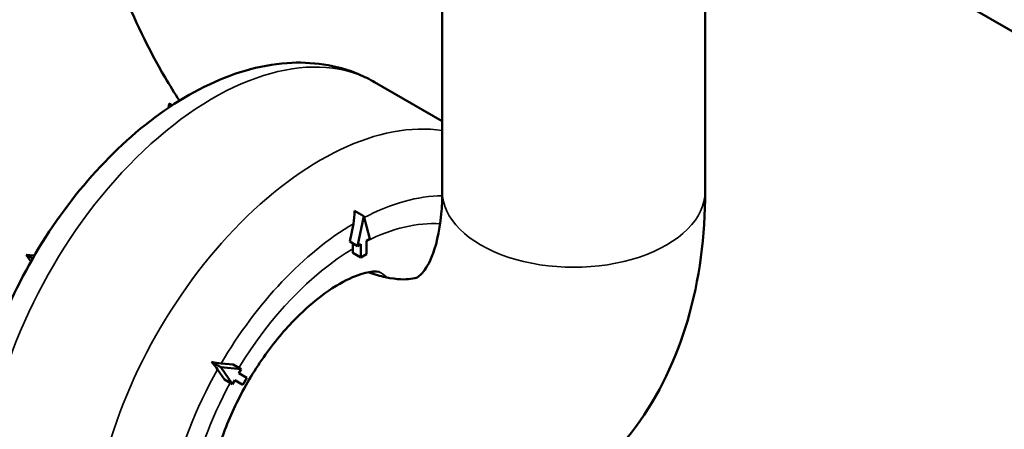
# Paper-space layout 'Sheet_1' of a CAD drawing. Header units: millimetres. Extents: x 0.8 to 58.3, y 0.8 to 58.3.
# Tile 10 of 42: x 8.87 to 10.788, y 13.863 to 14.66. Entities that reach past the tile are written whole.
import ezdxf

# ---------------------------------------------------------------- set-up
doc = ezdxf.new("R2010")
doc.units = ezdxf.units.MM
doc.layers.add('Visible (ISO)', color=7, linetype='Continuous', lineweight=50)
doc.layers.add('Visible Narrow (ISO)', color=7, linetype='Continuous', lineweight=35)

psp = doc.layouts.new('Sheet_1')

# ---------------------------------------------------------------- linework, layer by layer
at = {"layer": 'Visible (ISO)'}
for p, q in [((9.693, 14.32621), (9.693, 15.03341)), ((10.20481, 14.32621), (10.20481, 15.03341)), ((12.39098, 13.72025), (10.20481, 14.98244)), ((9.693, 14.46232), (9.56122, 14.5384)), ((9.16135, 14.49675), (9.15971, 14.48871)), ((9.16695, 14.49352), (9.16135, 14.49675)), ((9.53996, 14.27816), (9.52226, 14.28838)), ((9.52803, 14.21984), (9.53996, 14.27816)), ((9.53996, 14.27816), (9.5519, 14.23362)), ((9.51979, 14.26327), (9.51272, 14.22868)), ((9.52803, 14.21984), (9.51272, 14.22868)), ((9.5519, 14.23362), (9.54553, 14.22994)), ((9.54553, 14.22994), (9.54553, 14.20423)), ((9.51908, 14.21462), (9.51908, 14.225)), ((9.53439, 14.22351), (9.52803, 14.21984)), ((9.53439, 14.1978), (9.53439, 14.22351)), ((8.89864, 14.20129), (8.88281, 14.20271)), ((8.89528, 14.19551), (8.88281, 14.20271)), ((8.88281, 14.20271), (8.89195, 14.18971)), ((9.53439, 14.1978), (9.51887, 14.20676)), ((9.54553, 14.20423), (9.53439, 14.1978)), ((9.26142, 13.98412), (9.24371, 13.99434)), ((9.25549, 13.97961), (9.26916, 13.96016)), ((9.26142, 13.98412), (9.30135, 13.98055)), ((9.28448, 13.95132), (9.26142, 13.98412)), ((9.28604, 13.98939), (9.26236, 13.99151)), ((9.30135, 13.98055), (9.28604, 13.98939)), ((9.30135, 13.98055), (9.29685, 13.97275)), ((9.28448, 13.95132), (9.26916, 13.96016)), ((9.29685, 13.97275), (9.3126, 13.96366)), ((9.3126, 13.96366), (9.30473, 13.95002)), ((9.28898, 13.95911), (9.28448, 13.95132)), ((9.30473, 13.95002), (9.28898, 13.95911))]:
    psp.add_line(p, q, dxfattribs=at)
for centre, major_axis, ratio, start_param, end_param in [((9.4487, 14.30276), (-0.02162, 0.09917), 0.7089674, 4.1544846, 4.4152214), ((9.4077, 14.27893), (0.07876, -0.13642), 0.5773382, 0.7233035, 0.7854089), ((9.1925, 14.0323), (-0.09386, 0.03583), 0.2162151, 2.2281103, 2.4888556), ((9.18523, 14.01972), (0.07797, -0.06337), 0.2162241, 0.652723, 0.9134599)]:
    psp.add_ellipse(centre, major_axis=major_axis, ratio=ratio, start_param=start_param, end_param=end_param, dxfattribs=at)
for points, knots in [([(9.00774, 15.01734), (9.00774, 14.97746), (9.01226, 14.93142), (9.03244, 14.83034), (9.04857, 14.77499), (9.09248, 14.66145), (9.12062, 14.60323), (9.16218, 14.53245), (9.17149, 14.51736), (9.1811, 14.50254)], [0, 0, 0, 0, 0.25482931, 0.25482931, 0.52176057, 0.52176057, 0.79802475, 0.79802475, 0.87420175, 0.87420175, 0.87420175, 0.87420175]), ([(8.78731, 13.91774), (8.80031, 13.98028), (8.82129, 14.04364), (8.87628, 14.16583), (8.91016, 14.22467), (8.98781, 14.33303), (9.03156, 14.38254), (9.12604, 14.46778), (9.17682, 14.50341), (9.28177, 14.55531), (9.33611, 14.57187), (9.43835, 14.57895), (9.48634, 14.57222), (9.54073, 14.54938), (9.55116, 14.54421), (9.56122, 14.5384)], [0.2662448, 0.2662448, 0.2662448, 0.2662448, 0.6121845, 0.6121845, 0.9543821, 0.9543821, 1.2965522, 1.2965522, 1.6423996, 1.6423996, 1.9853114, 1.9853114, 2.2831789, 2.2831789, 2.3561945, 2.3561945, 2.3561945, 2.3561945]), ([(9.23992, 13.74914), (9.2912, 13.72084), (9.34427, 13.69724), (9.49281, 13.64896), (9.59252, 13.63533), (9.76948, 13.65724), (9.84617, 13.68295), (9.97461, 13.76166), (10.02751, 13.81128), (10.11564, 13.93012), (10.14859, 14.00046), (10.19432, 14.1548), (10.20481, 14.23974), (10.20481, 14.32621)], [1.5928539, 1.5928539, 1.5928539, 1.5928539, 1.785937, 1.785937, 2.1164812, 2.1164812, 2.3713261, 2.3713261, 2.6014423, 2.6014423, 2.8573809, 2.8573809, 3.1415927, 3.1415927, 3.1415927, 3.1415927]), ([(9.54936, 14.16886), (9.56144, 14.16458), (9.57251, 14.16146), (9.60557, 14.15419), (9.62159, 14.15447), (9.64494, 14.15783), (9.64553, 14.15876), (9.65721, 14.17052), (9.66459, 14.17988), (9.68011, 14.21715), (9.68771, 14.24556), (9.69232, 14.29584), (9.693, 14.31055), (9.693, 14.32621)], [1.7616609, 1.7616609, 1.7616609, 1.7616609, 1.8711705, 1.8711705, 2.1289698, 2.1289698, 2.5117083, 2.5117083, 2.7719495, 2.7719495, 3.0415496, 3.0415496, 3.1415927, 3.1415927, 3.1415927, 3.1415927]), ([(9.24237, 13.65241), (9.23921, 13.6647), (9.23686, 13.68139), (9.23657, 13.72173), (9.23864, 13.74541), (9.24851, 13.79799), (9.25658, 13.82711), (9.27892, 13.88742), (9.29342, 13.91865), (9.32753, 13.97905), (9.34721, 14.00817), (9.38897, 14.06034), (9.41102, 14.08345), (9.45377, 14.12103), (9.47449, 14.13578), (9.51088, 14.15656), (9.52672, 14.16299), (9.55133, 14.16987), (9.56, 14.17041), (9.57055, 14.1699), (9.57078, 14.1692), (9.57078, 14.1692)], [6.0305051, 6.0305051, 6.0305051, 6.0305051, 6.27471, 6.27471, 6.5214199, 6.5214199, 6.7814467, 6.7814467, 7.0521297, 7.0521297, 7.3269573, 7.3269573, 7.5984307, 7.5984307, 7.8593405, 7.8593405, 8.1062026, 8.1062026, 8.3503801, 8.3503801, 8.6393798, 8.6393798, 8.6393798, 8.6393798])]:
    psp.add_open_spline(points, degree=3, knots=knots, dxfattribs=at)
at = {"layer": 'Visible Narrow (ISO)'}
for centre, major_axis, start_param, end_param in [((9.24626, 13.99287), (0.31496, 0.54553), 0, 2.1196189), ((9.45505, 13.87232), (0.31496, 0.54553), 0.2218371, 2.1196187), ((9.9489, 14.32621), (-0.25591, 0), 0, 3.1415927), ((9.52465, 13.83214), (0.26575, 0.46029), 0.3211572, 0.7424119), ((9.52465, 13.83214), (0.26575, 0.46029), 0.7983222, 1.5578723), ((9.52465, 13.83214), (0.23622, 0.40915), 0.2716323, 0.7228574), ((9.52465, 13.83214), (-0.23622, -0.40915), 3.9436583, 4.6766548), ((9.41329, 13.89643), (0.15748, 0.27276), 6.1812625, 6.2831853), ((9.52465, 13.83214), (0.26575, 0.46029), 1.5837203, 2.0747144), ((9.52465, 13.83214), (-0.23622, -0.40915), 4.7481231, 5.7504674)]:
    psp.add_ellipse(centre, major_axis=major_axis, ratio=0.5773503, start_param=start_param, end_param=end_param, dxfattribs=at)

doc.saveas('drawing.dxf')
